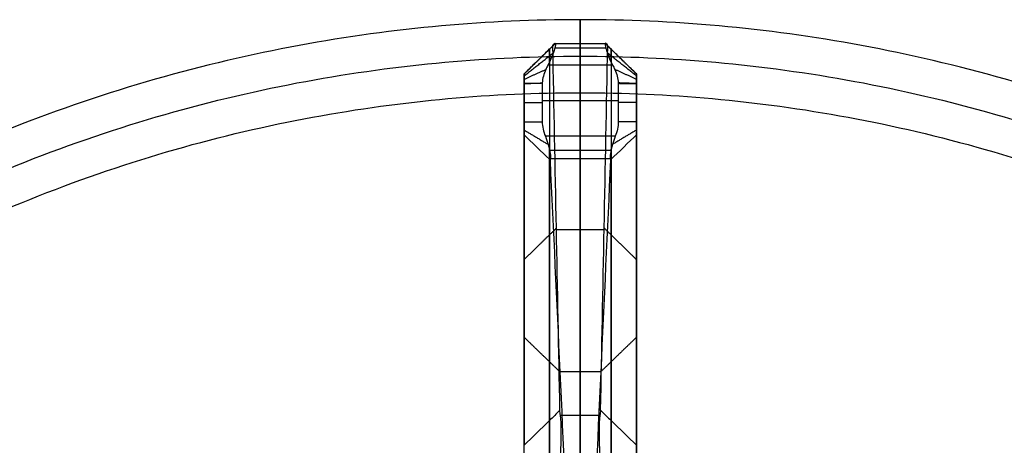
# Model space of a CAD drawing. Header units: millimetres. Extents: x -555 to 2346, y 1993 to 3099.
# Tile 36 of 40: x 1596 to 1947, y 2947 to 3099. Entities that reach past the tile are written whole.
import ezdxf

# ---------------------------------------------------------------- set-up
doc = ezdxf.new("R2010")
doc.units = ezdxf.units.MM
doc.layers.add('Base', color=7, linetype='Continuous', true_color=0x4c0000)
doc.layers.add('Tabletop', color=7, linetype='Continuous', true_color=0x7f7f3f)

msp = doc.modelspace()

# ---------------------------------------------------------------- linework, layer by layer
at = {"layer": 'Base'}
for p, q in [((1775.98, 2966.88, -377.3), (1775.98, 3002.99, -377.3)), ((1815.98, 2966.88, -377.3), (1815.98, 3002.99, -377.3)), ((1775.98, 2966.36, -212), (1775.98, 2966.36, -375.29)), ((1815.98, 2966.36, -212), (1815.98, 2966.36, -375.29))]:
    msp.add_line(p, q, dxfattribs=at)
at = {"layer": 'Base', "extrusion": (1, 3.22193e-05, 8.26132e-13)}
msp.add_arc((3062.38, -722.79, 1776.07), 4.69, 195.5773, 271.1744, dxfattribs=at)
at = {"layer": 'Base', "extrusion": (1, 3.22193e-05, -5.30143e-13)}
msp.add_arc((3062.38, -722.79, 1816.07), 4.69, 195.5773, 271.1744, dxfattribs=at)
at = {"layer": 'Base', "extrusion": (1, 3.22193e-05, 0)}
for centre, radius, start, end in [((3062.38, -722.79, 1785.07), 13.69, 195.246, 225.0747), ((3062.38, -722.79, 1807.07), 13.69, 195.246, 225.0747), ((2822.54, -151.47, 1785.07), 136.28, 11.5582, 46.4272), ((2822.54, -151.47, 1807.07), 136.28, 11.5582, 46.4272)]:
    msp.add_arc(centre, radius, start, end, dxfattribs=at)
at = {"layer": 'Base', "extrusion": (1, 3.22193e-05, -2.79229e-14)}
msp.add_arc((2822.54, -151.47, 1816.07), 127.28, 11.5292, 46.4331, dxfattribs=at)
at = {"layer": 'Base'}
for points, degree in [([(1775.97, 3079.59, -724.65), (1781.53, 3085, -725.9), (1787.09, 3090.42, -727.16)], 2), ([(1775.97, 3079.6, -723.07), (1781.09, 3084.62, -722.01), (1786.21, 3089.63, -720.96)], 2), ([(1784.97, 3088.4, -721.17), (1784.98, 3022.26, -422.67), (1784.98, 2956.11, -124.16)], 2), ([(1788.73, 2959.79, -123.38), (1787.89, 3003.06, -322.56), (1787.05, 3046.34, -521.73), (1786.21, 3089.62, -720.91)], 3), ([(1805.32, 3090.34, -724.22), (1795.97, 3090.33, -724.22), (1786.63, 3090.33, -724.22)], 2), ([(1805.04, 3088.8, -730.87), (1795.97, 3088.8, -730.87), (1786.91, 3088.8, -730.87)], 2), ([(1795.98, 2957.89, -114.65), (1795.98, 3024.11, -419.44), (1795.97, 3090.33, -724.22)], 2), ([(1803.22, 2959.79, -123.38), (1804.06, 3003.06, -322.56), (1804.9, 3046.34, -521.73), (1805.73, 3089.62, -720.91)], 3), ([(1815.97, 3079.59, -724.65), (1810.42, 3085, -725.9), (1804.86, 3090.42, -727.16)], 2), ([(1815.97, 3079.61, -723.07), (1810.85, 3084.62, -722.01), (1805.73, 3089.63, -720.96)], 2), ([(1806.97, 3088.4, -721.17), (1806.98, 3022.26, -422.67), (1806.98, 2956.11, -124.16)], 2), ([(1775.97, 3078.91, -726.08), (1781.18, 3083.01, -729.28), (1786.38, 3087.11, -732.48)], 2), ([(1815.97, 3078.91, -726.08), (1810.77, 3083.01, -729.28), (1805.57, 3087.11, -732.48)], 2), ([(1775.97, 3077.69, -727.09), (1779.83, 3079.45, -730.52), (1783.7, 3081.2, -733.96)], 2), ([(1807.49, 3082.71, -733.96), (1795.97, 3082.71, -733.96), (1784.46, 3082.71, -733.96)], 2), ([(1795.97, 3082.71, -733.96), (1795.97, 3070.05, -733.96), (1795.97, 3057.39, -733.96)], 2), ([(1815.97, 3077.69, -727.09), (1812.11, 3079.45, -730.52), (1808.25, 3081.21, -733.96)], 2), ([(1775.97, 3076.16, -727.48), (1775.97, 3076.69, -727.46), (1775.97, 3077.74, -727.19), (1775.97, 3079, -726.15), (1775.97, 3079.7, -724.68), (1775.97, 3079.71, -723.59), (1775.97, 3079.6, -723.07)], 3), ([(1775.97, 3079.6, -723.07), (1775.98, 3013.46, -424.55), (1775.98, 2947.31, -126.03)], 2), ([(1815.97, 3076.16, -727.48), (1815.97, 3076.69, -727.46), (1815.97, 3077.74, -727.19), (1815.97, 3079, -726.15), (1815.97, 3079.7, -724.68), (1815.97, 3079.72, -723.59), (1815.97, 3079.61, -723.07)], 3), ([(1815.97, 3079.61, -723.07), (1815.98, 3013.46, -424.55), (1815.98, 2947.31, -126.03)], 2), ([(1775.97, 3076.16, -727.48), (1779.21, 3076.28, -730.72), (1782.45, 3076.4, -733.96)], 2), ([(1775.97, 3062.54, -727.48), (1775.97, 3069.35, -727.48), (1775.97, 3076.16, -727.48)], 2), ([(1782.45, 3076.26, -733.96), (1782.45, 3071.71, -733.96), (1782.45, 3067.16, -733.96), (1782.45, 3062.6, -733.96)], 3), ([(1815.97, 3076.16, -727.48), (1812.73, 3076.28, -730.72), (1809.49, 3076.4, -733.96)], 2), ([(1809.5, 3076.26, -733.96), (1809.5, 3071.71, -733.96), (1809.5, 3067.16, -733.96), (1809.5, 3062.61, -733.96)], 3), ([(1815.97, 3062.54, -727.48), (1815.97, 3069.35, -727.48), (1815.97, 3076.16, -727.48)], 2), ([(1775.97, 3069.47, -727.48), (1779.21, 3069.47, -730.72), (1782.45, 3069.47, -733.96)], 2), ([(1809.5, 3070.05, -733.96), (1795.97, 3070.05, -733.96), (1782.45, 3070.05, -733.96)], 2), ([(1815.97, 3069.47, -727.48), (1812.74, 3069.47, -730.72), (1809.5, 3069.47, -733.96)], 2), ([(1782.45, 3062.6, -733.96), (1782.42, 3060.78, -733.96), (1782.84, 3059.07, -733.96), (1783.54, 3057.39, -733.96)], 3), ([(1809.5, 3062.61, -733.96), (1809.53, 3060.78, -733.96), (1809.1, 3059.07, -733.96), (1808.41, 3057.39, -733.96)], 3), ([(1775.97, 3059.63, -726.55), (1780.25, 3057.07, -729.97), (1784.52, 3054.51, -733.39)], 2), ([(1775.98, 2913.73, -174.82), (1775.98, 2985.82, -449.44), (1775.97, 3057.92, -724.05)], 2), ([(1808.41, 3057.39, -733.96), (1795.97, 3057.39, -733.96), (1783.54, 3057.39, -733.96)], 2), ([(1815.97, 3059.63, -726.55), (1811.7, 3057.07, -729.97), (1807.43, 3054.51, -733.39)], 2), ([(1815.98, 2913.73, -174.82), (1815.98, 2985.82, -449.44), (1815.97, 3057.92, -724.05)], 2), ([(1784.98, 2904.99, -176.99), (1784.98, 2977.11, -451.69), (1784.97, 3049.23, -726.39)], 2), ([(1806.88, 3052.31, -732.14), (1795.97, 3052.31, -732.14), (1785.07, 3052.3, -732.14)], 2), ([(1785.26, 3049.33, -727.64), (1785.22, 3049.22, -727.25), (1785.21, 3049.11, -726.85), (1785.21, 3049, -726.45)], 3), ([(1806.69, 3049.33, -727.64), (1795.97, 3049.33, -727.64), (1785.26, 3049.33, -727.64)], 2), ([(1795.97, 3049.33, -727.64), (1795.98, 2973.5, -452.61), (1795.98, 2897.68, -177.57)], 2), ([(1806.69, 3049.33, -727.64), (1806.73, 3049.22, -727.25), (1806.74, 3049.11, -726.85), (1806.74, 3049, -726.45)], 3), ([(1806.98, 2904.99, -176.99), (1806.98, 2977.11, -451.69), (1806.97, 3049.23, -726.39)], 2), ([(1785.21, 3049, -726.45), (1787.54, 2998.67, -543.88), (1789.86, 2948.33, -361.3), (1792.19, 2897.99, -178.72)], 3), ([(1806.74, 3049, -726.45), (1804.42, 2998.67, -543.88), (1802.09, 2948.33, -361.3), (1799.77, 2897.99, -178.72)], 3), ([(1775.98, 3013.47, -424.59), (1781.73, 3019.08, -423.35), (1787.47, 3024.69, -422.11)], 2), ([(1815.98, 3013.47, -424.59), (1810.23, 3019.08, -423.35), (1804.48, 3024.69, -422.11)], 2), ([(1804.47, 3024.11, -419.44), (1795.98, 3024.11, -419.44), (1787.49, 3024.11, -419.44)], 2), ([(1775.98, 2985.81, -449.38), (1782.34, 2979.66, -451), (1788.7, 2973.51, -452.61)], 2), ([(1815.98, 2985.81, -449.38), (1809.62, 2979.66, -451), (1803.26, 2973.51, -452.61)], 2), ([(1803.26, 2973.5, -452.61), (1795.98, 2973.5, -452.61), (1788.7, 2973.5, -452.61)], 2), ([(1788.91, 2957.89, -114.65), (1788.76, 2958.52, -117.56), (1788.7, 2959.15, -120.47), (1788.73, 2959.79, -123.38)], 3), ([(1803.04, 2957.89, -114.65), (1803.2, 2958.52, -117.56), (1803.26, 2959.15, -120.47), (1803.22, 2959.79, -123.38)], 3), ([(1803.04, 2957.89, -114.65), (1795.98, 2957.89, -114.65), (1788.91, 2957.89, -114.65)], 2)]:
    msp.add_open_spline(points, degree=degree, dxfattribs=at)
for points, knots in [([(1775.97, 3079.6, -723.07), (1776.64, 3080.26, -722.93), (1777.97, 3081.56, -722.65), (1779.97, 3083.52, -722.23), (1781.97, 3085.47, -721.8), (1783.97, 3087.43, -721.38), (1785.39, 3088.81, -721.08), (1786.13, 3089.54, -720.93), (1786.21, 3089.62, -720.91)], [0, 0, 0, 0, 2.828454, 5.656905, 8.485355, 11.313804, 14.142253, 14.482563, 14.482563, 14.482563, 14.482563]), ([(1786.63, 3090.33, -724.22), (1786.86, 3090.54, -725.17), (1787.01, 3090.57, -726.17), (1787.09, 3090.42, -727.16), (1787.18, 3090.2, -728.52), (1787.12, 3089.64, -729.8), (1786.91, 3088.8, -730.87), (1786.78, 3088.31, -731.5), (1786.6, 3087.74, -732.04), (1786.38, 3087.11, -732.48), (1785.91, 3085.77, -733.44), (1785.25, 3084.22, -733.91), (1784.46, 3082.71, -733.96)], [0, 0, 0, 0, 3.014739, 3.014739, 3.014739, 7.175104, 7.175104, 7.175104, 9.586145, 9.586145, 9.586145, 14.753769, 14.753769, 14.753769, 14.753769]), ([(1784.97, 3083.74, -733.86), (1784.97, 3084.58, -733.21), (1784.97, 3086.66, -731.15), (1784.97, 3088.75, -726.77), (1784.97, 3088.79, -723.01), (1784.97, 3088.41, -721.21), (1784.97, 3088.41, -721.2), (1784.97, 3088.41, -721.19), (1784.97, 3088.4, -721.17)], [13.389312, 13.389312, 13.389312, 13.389312, 18.857663, 28.286495, 37.715327, 37.715327, 37.715327, 37.785471, 37.785471, 37.785471, 37.785471]), ([(1786.21, 3089.62, -720.91), (1786.21, 3089.62, -720.93), (1786.21, 3089.62, -720.94), (1786.21, 3089.63, -720.96), (1786.22, 3089.75, -721.51), (1786.26, 3089.86, -722.05), (1786.4, 3090.1, -723.14), (1786.5, 3090.22, -723.68), (1786.63, 3090.33, -724.22)], [0.254881, 0.254881, 0.254881, 0.254881, 0.301972, 0.301972, 0.301972, 1.988676, 1.988676, 3.674143, 3.674143, 3.674143, 3.674143]), ([(1805.32, 3090.34, -724.22), (1805.09, 3090.54, -725.17), (1804.93, 3090.57, -726.17), (1804.86, 3090.42, -727.16), (1804.76, 3090.2, -728.52), (1804.82, 3089.64, -729.8), (1805.04, 3088.8, -730.87), (1805.17, 3088.31, -731.5), (1805.35, 3087.74, -732.04), (1805.57, 3087.11, -732.48), (1806.04, 3085.77, -733.44), (1806.7, 3084.22, -733.91), (1807.49, 3082.71, -733.96)], [0, 0, 0, 0, 3.014739, 3.014739, 3.014739, 7.175104, 7.175104, 7.175104, 9.586145, 9.586145, 9.586145, 14.753769, 14.753769, 14.753769, 14.753769]), ([(1805.73, 3089.62, -720.91), (1805.73, 3089.62, -720.93), (1805.73, 3089.62, -720.94), (1805.73, 3089.63, -720.96), (1805.73, 3089.75, -721.51), (1805.69, 3089.86, -722.05), (1805.55, 3090.1, -723.14), (1805.45, 3090.22, -723.68), (1805.32, 3090.34, -724.22)], [0.254881, 0.254881, 0.254881, 0.254881, 0.301972, 0.301972, 0.301972, 1.988676, 1.988676, 3.674143, 3.674143, 3.674143, 3.674143]), ([(1815.97, 3079.61, -723.07), (1815.31, 3080.26, -722.93), (1813.97, 3081.56, -722.65), (1811.97, 3083.52, -722.23), (1809.97, 3085.47, -721.8), (1807.97, 3087.43, -721.38), (1806.56, 3088.81, -721.08), (1805.81, 3089.54, -720.93), (1805.73, 3089.62, -720.91)], [0, 0, 0, 0, 2.828454, 5.656905, 8.485355, 11.313804, 14.142253, 14.482563, 14.482563, 14.482563, 14.482563]), ([(1806.97, 3083.74, -733.86), (1806.97, 3084.59, -733.21), (1806.97, 3086.66, -731.15), (1806.97, 3088.75, -726.77), (1806.97, 3088.79, -723.01), (1806.97, 3088.41, -721.21), (1806.97, 3088.41, -721.2), (1806.97, 3088.41, -721.19), (1806.97, 3088.4, -721.17)], [13.389312, 13.389312, 13.389312, 13.389312, 18.857663, 28.286495, 37.715327, 37.715327, 37.715327, 37.785471, 37.785471, 37.785471, 37.785471]), ([(1784.46, 3082.71, -733.96), (1784.19, 3082.22, -733.96), (1783.93, 3081.72, -733.96), (1783.7, 3081.2, -733.96), (1783, 3079.69, -733.96), (1782.52, 3078.08, -733.96), (1782.45, 3076.4, -733.96), (1782.45, 3076.35, -733.96), (1782.45, 3076.31, -733.96), (1782.45, 3076.26, -733.96)], [0, 0, 0, 0, 1.688828, 1.688828, 1.688828, 6.716562, 6.716562, 6.716562, 6.854783, 6.854783, 6.854783, 6.854783]), ([(1807.49, 3082.71, -733.96), (1807.76, 3082.22, -733.96), (1808.02, 3081.72, -733.96), (1808.25, 3081.21, -733.96), (1808.94, 3079.69, -733.96), (1809.43, 3078.08, -733.96), (1809.49, 3076.4, -733.96), (1809.5, 3076.36, -733.96), (1809.5, 3076.31, -733.96), (1809.5, 3076.26, -733.96)], [0, 0, 0, 0, 1.688828, 1.688828, 1.688828, 6.716562, 6.716562, 6.716562, 6.854783, 6.854783, 6.854783, 6.854783]), ([(1782.45, 3076.26, -733.96), (1782.29, 3076.26, -733.8), (1781.47, 3076.25, -732.98), (1779.97, 3076.23, -731.48), (1777.97, 3076.2, -729.48), (1776.64, 3076.17, -728.15), (1775.97, 3076.16, -727.48)], [-9.157793, -9.157793, -9.157793, -9.157793, -8.48586, -5.657277, -2.828665, 0, 0, 0, 0]), ([(1809.5, 3076.26, -733.96), (1809.66, 3076.26, -733.8), (1810.48, 3076.25, -732.98), (1811.97, 3076.23, -731.48), (1813.97, 3076.2, -729.48), (1815.31, 3076.17, -728.15), (1815.97, 3076.16, -727.48)], [-9.157793, -9.157793, -9.157793, -9.157793, -8.48586, -5.657277, -2.828665, 0, 0, 0, 0]), ([(1775.97, 3062.54, -727.48), (1776.64, 3062.54, -728.15), (1777.97, 3062.56, -729.48), (1779.97, 3062.58, -731.48), (1781.47, 3062.59, -732.97), (1782.29, 3062.6, -733.8), (1782.45, 3062.6, -733.96)], [0, 0, 0, 0, 2.82852, 5.657028, 8.48553, 9.156365, 9.156365, 9.156365, 9.156365]), ([(1815.97, 3062.54, -727.48), (1815.31, 3062.54, -728.15), (1813.97, 3062.56, -729.48), (1811.97, 3062.58, -731.48), (1810.48, 3062.6, -732.97), (1809.66, 3062.6, -733.8), (1809.5, 3062.61, -733.96)], [0, 0, 0, 0, 2.82852, 5.657028, 8.48553, 9.156365, 9.156365, 9.156365, 9.156365]), ([(1785.21, 3049, -726.45), (1785.13, 3049.08, -726.43), (1785.05, 3049.15, -726.41), (1782.6, 3051.52, -725.78), (1778.35, 3055.63, -724.67), (1775.97, 3057.92, -724.05)], [-10.603211, -10.603211, -10.603211, -10.603211, -10.266251, -10.266251, 0, 0, 0, 0]), ([(1783.54, 3057.39, -733.96), (1783.92, 3056.42, -733.94), (1784.25, 3055.44, -733.75), (1784.52, 3054.5, -733.39), (1784.88, 3053.28, -732.92), (1785.13, 3052.16, -732.16), (1785.38, 3050.34, -730.16), (1785.39, 3049.68, -728.95), (1785.26, 3049.33, -727.64)], [0, 0, 0, 0, 3.134, 3.134, 3.134, 7.225046, 7.225046, 11.320278, 11.320278, 11.320278, 11.320278]), ([(1808.41, 3057.39, -733.96), (1808.03, 3056.42, -733.94), (1807.7, 3055.44, -733.75), (1807.43, 3054.5, -733.39), (1807.07, 3053.28, -732.92), (1806.82, 3052.16, -732.16), (1806.57, 3050.34, -730.16), (1806.56, 3049.68, -728.95), (1806.69, 3049.33, -727.64)], [0, 0, 0, 0, 3.134, 3.134, 3.134, 7.225046, 7.225046, 11.320278, 11.320278, 11.320278, 11.320278]), ([(1806.74, 3049, -726.45), (1806.82, 3049.08, -726.43), (1806.9, 3049.15, -726.41), (1809.35, 3051.52, -725.78), (1813.6, 3055.63, -724.67), (1815.97, 3057.92, -724.05)], [-10.603211, -10.603211, -10.603211, -10.603211, -10.266251, -10.266251, 0, 0, 0, 0]), ([(1788.73, 2959.79, -123.38), (1787.48, 2958.56, -123.64), (1786.23, 2957.34, -123.9), (1781.98, 2953.18, -124.78), (1778.98, 2950.24, -125.41), (1775.98, 2947.31, -126.03)], [-18.039282, -18.039282, -18.039282, -18.039282, -12.727719, -12.727719, 0, 0, 0, 0]), ([(1803.22, 2959.79, -123.38), (1804.47, 2958.56, -123.64), (1805.73, 2957.34, -123.9), (1809.98, 2953.18, -124.78), (1812.98, 2950.24, -125.41), (1815.98, 2947.31, -126.03)], [-18.039282, -18.039282, -18.039282, -18.039282, -12.727719, -12.727719, 0, 0, 0, 0]), ([(1786.82, 2918.85, -52.41), (1787.88, 2928.49, -60.3), (1788.59, 2936.8, -69.72), (1789.3, 2950.09, -90.9), (1789.29, 2954.97, -102.5), (1788.91, 2957.89, -114.65)], [0, 0, 0, 0, 37.593929, 37.593929, 75.189431, 75.189431, 75.189431, 75.189431]), ([(1805.14, 2918.85, -52.41), (1804.08, 2928.49, -60.3), (1803.37, 2936.8, -69.72), (1802.66, 2950.09, -90.9), (1802.67, 2954.97, -102.5), (1803.04, 2957.89, -114.65)], [0, 0, 0, 0, 37.593929, 37.593929, 75.189431, 75.189431, 75.189431, 75.189431])]:
    msp.add_open_spline(points, degree=3, knots=knots, dxfattribs=at)
msp.add_rational_spline([(1795.97, 3090.33, -724.22), (1795.97, 3091.12, -727.9), (1795.97, 3088.8, -730.87), (1795.97, 3086.48, -733.84), (1795.97, 3082.71, -733.96)], [1, 0.905844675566, 1, 0.905844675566, 1], degree=2, knots=[795.462561, 795.462561, 795.462561, 802.513692, 802.513692, 809.564822, 809.564822, 809.564822], dxfattribs=at)
for points, weights in [([(1795.97, 3057.39, -733.96), (1795.97, 3050.99, -733.83), (1795.97, 3049.33, -727.64)], [1, 0.799329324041, 1]), ([(1795.98, 2918.85, -52.41), (1795.98, 2948.84, -76.96), (1795.98, 2957.89, -114.65)], [1, 0.947778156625, 1])]:
    msp.add_rational_spline(points, weights, degree=2, dxfattribs=at)
at = {"layer": 'Tabletop'}
for p, q in [((1795.95, 1998.93, 16.93), (1795.95, 3098.93, 16.93)), ((1795.95, 2024.93, -2.07), (1795.95, 3072.93, -2.07))]:
    msp.add_line(p, q, dxfattribs=at)
for points, knots in [([(2345.95, 2548.93, 8.93), (2345.95, 1998.93, 8.93), (1795.95, 1998.93, 8.93), (1245.95, 1998.93, 8.93), (1245.95, 2548.93, 8.93), (1245.95, 3098.93, 8.93), (1795.95, 3098.93, 8.93), (2345.95, 3098.93, 8.93), (2345.95, 2548.93, 8.93)], [-3455.751919, -3455.751919, -3455.751919, -2591.813939, -2591.813939, -1727.875959, -1727.875959, -863.93798, -863.93798, 0, 0, 0]), ([(2345.95, 2548.93, 16.93), (2345.95, 1998.93, 16.93), (1795.95, 1998.93, 16.93), (1245.95, 1998.93, 16.93), (1245.95, 2548.93, 16.93), (1245.95, 3098.93, 16.93), (1795.95, 3098.93, 16.93), (2345.95, 3098.93, 16.93), (2345.95, 2548.93, 16.93)], [-3455.751919, -3455.751919, -3455.751919, -2591.813939, -2591.813939, -1727.875959, -1727.875959, -863.93798, -863.93798, 0, 0, 0]), ([(2345.95, 2548.93, 12.93), (2345.95, 1998.93, 12.93), (1795.95, 1998.93, 12.93), (1245.95, 1998.93, 12.93), (1245.95, 2548.93, 12.93), (1245.95, 3098.93, 12.93), (1795.95, 3098.93, 12.93), (2345.95, 3098.93, 12.93), (2345.95, 2548.93, 12.93)], [-3455.751919, -3455.751919, -3455.751919, -2591.813939, -2591.813939, -1727.875959, -1727.875959, -863.93798, -863.93798, 0, 0, 0]), ([(2332.95, 2548.93, 3.43), (2332.95, 3085.93, 3.43), (1795.95, 3085.93, 3.43), (1258.95, 3085.93, 3.43), (1258.95, 2548.93, 3.43), (1258.95, 2011.93, 3.43), (1795.95, 2011.93, 3.43), (2332.95, 2011.93, 3.43), (2332.95, 2548.93, 3.43)], [0, 0, 0, 1100, 1100, 2200, 2200, 3300, 3300, 4400, 4400, 4400]), ([(2319.95, 2548.93, -2.07), (2319.95, 3072.93, -2.07), (1795.95, 3072.93, -2.07), (1271.95, 3072.93, -2.07), (1271.95, 2548.93, -2.07), (1271.95, 2024.93, -2.07), (1795.95, 2024.93, -2.07), (2319.95, 2024.93, -2.07), (2319.95, 2548.93, -2.07)], [0, 0, 0, 1100, 1100, 2200, 2200, 3300, 3300, 4400, 4400, 4400])]:
    msp.add_rational_spline(points, [1, 0.707106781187, 1, 0.707106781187, 1, 0.707106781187, 1, 0.707106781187, 1], degree=2, knots=knots, dxfattribs=at)
for points, degree in [([(1795.95, 3098.93, 8.93), (1795.95, 3098.93, 12.93), (1795.95, 3098.93, 16.93)], 2), ([(1795.95, 3098.93, 8.93), (1795.95, 3090.27, 5.27), (1795.95, 3081.6, 1.6), (1795.95, 3072.93, -2.07)], 3)]:
    msp.add_open_spline(points, degree=degree, dxfattribs=at)

doc.saveas('drawing.dxf')
